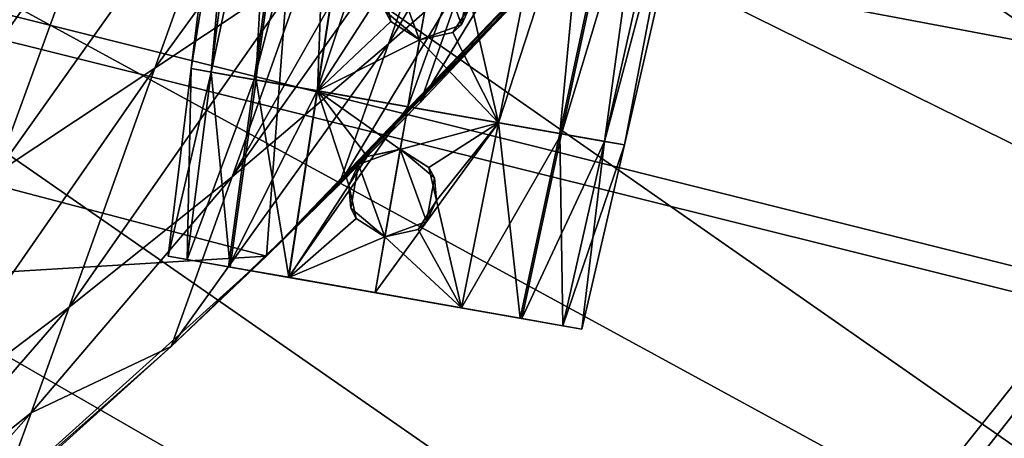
# Model space of a CAD drawing. Header units: metres. Extents: x -1004 to 0, y -808 to 0.
# Tile 119 of 136: x -219 to -130, y -164 to -126. Entities that reach past the tile are written whole.
import ezdxf

# ---------------------------------------------------------------- set-up
doc = ezdxf.new("R2010")
doc.units = ezdxf.units.M

msp = doc.modelspace()

# ---------------------------------------------------------------- linework, layer by layer
at = {"layer": 'None'}
for points in [[(-594.247375, -171.585114, 661.909546), (-196.308548, -147.470947, 662.541565), (-531.962463, -59.26767, 664.851257)], [(-196.308548, -147.470947, 662.541565), (-191.884094, -88.40519, 664.088562), (-531.962463, -59.26767, 664.851257)], [(-196.308548, -147.470947, 662.541565), (-165.217422, -114.976593, 663.392639), (-191.884094, -88.40519, 664.088562)], [(-192.68779, -121.405426, 553.818359), (-206.373169, -130.540009, 539.489563), (-185.96843, -102.480339, 516.390503)], [(-206.373169, -130.540009, 539.489563), (-198.668808, -109.011269, 495.046143), (-185.96843, -102.480339, 516.390503)], [(-179.677704, -112.522308, 568.381958), (-173.434784, -108.144989, 575.740234), (-185.31871, -128.361069, 598.66449)], [(-173.434784, -108.144989, 575.740234), (-178.494324, -122.28334, 602.396423), (-185.31871, -128.361069, 598.66449)], [(-212.074219, -116.441025, 474.098572), (-198.668808, -109.011269, 495.046143), (-220.697571, -140.018784, 525.43927)], [(-198.668808, -109.011269, 495.046143), (-206.373169, -130.540009, 539.489563), (-220.697571, -140.018784, 525.43927)], [(-185.31871, -128.361069, 598.66449), (-199.40715, -140.330505, 591.246216), (-179.677704, -112.522308, 568.381958)], [(-199.40715, -140.330505, 591.246216), (-186.09642, -116.938896, 561.073303), (-179.677704, -112.522308, 568.381958)], [(-196.308548, -147.470947, 662.541565), (-168.177597, -118.287453, 628.364929), (-165.217422, -114.976593, 663.392639)], [(-175.246811, -125.999062, 628.364929), (-182.461594, -133.598785, 628.364929), (-171.817032, -116.141022, 606.135071)], [(-171.817032, -116.141022, 606.135071), (-182.461594, -133.598785, 628.364929), (-178.494324, -122.28334, 602.396423)], [(-220.697571, -140.018784, 525.43927), (-235.636978, -149.734512, 511.679871), (-212.074219, -116.441025, 474.098572)], [(-235.636978, -149.734512, 511.679871), (-226.139175, -124.600067, 453.527283), (-212.074219, -116.441025, 474.098572)], [(-192.68779, -121.405426, 553.818359), (-186.09642, -116.938896, 561.073303), (-199.40715, -140.330505, 591.246216)], [(-196.308548, -147.470947, 662.541565), (-171.700653, -122.165718, 628.364929), (-168.177597, -118.287453, 628.364929)], [(-199.40715, -140.330505, 591.246216), (-214.077515, -152.068741, 583.932983), (-192.68779, -121.405426, 553.818359)], [(-214.077515, -152.068741, 583.932983), (-206.373169, -130.540009, 539.489563), (-192.68779, -121.405426, 553.818359)], [(-173.476837, -124.0914, 628.364929), (-171.700653, -122.165718, 628.364929), (-196.308548, -147.470947, 662.541565)], [(-182.461594, -133.598785, 628.364929), (-189.808014, -141.07135, 628.364929), (-178.494324, -122.28334, 602.396423)], [(-178.494324, -122.28334, 602.396423), (-189.808014, -141.07135, 628.364929), (-185.31871, -128.361069, 598.66449)], [(-173.923096, -124.570587, 628.364929), (-173.476837, -124.0914, 628.364929), (-196.308548, -147.470947, 662.541565)], [(-196.308548, -147.470947, 662.541565), (-174.309036, -125.092979, 628.364929), (-173.923096, -124.570587, 628.364929)], [(-175.246811, -125.999062, 628.364929), (-174.309036, -125.092979, 628.364929), (-196.308548, -147.470947, 662.541565)], [(-182.461594, -133.598785, 628.364929), (-175.246811, -125.999062, 628.364929), (-196.308548, -147.470947, 662.541565)], [(-189.808014, -141.07135, 628.364929), (-204.886765, -155.62587, 628.364929), (-185.31871, -128.361069, 598.66449)], [(-185.31871, -128.361069, 598.66449), (-204.886765, -155.62587, 628.364929), (-199.40715, -140.330505, 591.246216)], [(-220.697571, -140.018784, 525.43927), (-206.373169, -130.540009, 539.489563), (-229.320923, -163.596527, 576.779968)], [(-206.373169, -130.540009, 539.489563), (-214.077515, -152.068741, 583.932983), (-229.320923, -163.596527, 576.779968)], [(-196.308548, -147.470947, 662.541565), (-189.808014, -141.07135, 628.364929), (-182.461594, -133.598785, 628.364929)], [(-204.886765, -155.62587, 628.364929), (-217.518082, -161.5979, 606.151123), (-199.40715, -140.330505, 591.246216)], [(-199.40715, -140.330505, 591.246216), (-217.518082, -161.5979, 606.151123), (-214.077515, -152.068741, 583.932983)], [(-204.886765, -155.62587, 628.364929), (-189.808014, -141.07135, 628.364929), (-196.308548, -147.470947, 662.541565)], [(-229.7612, -177.557999, 661.75354), (-196.308548, -147.470947, 662.541565), (-594.247375, -171.585114, 661.909546)], [(-229.7612, -177.557999, 661.75354), (-204.886765, -155.62587, 628.364929), (-196.308548, -147.470947, 662.541565)], [(-217.518082, -161.5979, 606.151123), (-233.187958, -174.116196, 602.526611), (-214.077515, -152.068741, 583.932983)], [(-214.077515, -152.068741, 583.932983), (-233.187958, -174.116196, 602.526611), (-229.320923, -163.596527, 576.779968)], [(-229.7612, -177.557999, 661.75354), (-220.464706, -169.644821, 628.364929), (-204.886765, -155.62587, 628.364929)], [(-204.886765, -155.62587, 628.364929), (-220.464706, -169.644821, 628.364929), (-217.518082, -161.5979, 606.151123)], [(-220.464706, -169.644821, 628.364929), (-236.521408, -183.112808, 628.364929), (-217.518082, -161.5979, 606.151123)], [(-217.518082, -161.5979, 606.151123), (-236.521408, -183.112808, 628.364929), (-233.187958, -174.116196, 602.526611)]]:
    msp.add_3dface(points, dxfattribs=at)
at = {"layer": 'None012310'}
for points in [[(-102.282211, -155.084702, 2143.836426), (-502.018646, -55.05748, 2077.158447), (-183.245575, -194.333847, 2169.999756)], [(-183.245575, -194.333847, 2169.999756), (-502.018646, -55.05748, 2077.158447), (-502.018646, -194.333847, 2169.999756)], [(-102.282211, -155.084702, 2143.836426), (-85.649628, -133.430511, 2129.401611), (-502.018646, -55.05748, 2077.158447)], [(-85.649628, -133.430511, 2129.401611), (-71.919212, -108.316185, 2112.660645), (-502.018646, -55.05748, 2077.158447)], [(-502.018646, -195.279739, 2167.143799), (-502.018646, -57.672649, 2075.415039), (-183.245575, -195.279739, 2167.143799)], [(-502.018646, -57.672649, 2075.415039), (-104.109055, -156.91658, 2141.570801), (-183.245575, -195.279739, 2167.143799)], [(-502.018646, -57.672649, 2075.415039), (-74.454552, -111.255226, 2111.133057), (-87.850006, -135.748581, 2127.460449)], [(-87.850006, -135.748581, 2127.460449), (-104.109055, -156.91658, 2141.570801), (-502.018646, -57.672649, 2075.415039)], [(-121.220215, -172.413788, 2155.387939), (-102.282211, -155.084702, 2143.836426), (-183.245575, -194.333847, 2169.999756)], [(-183.245575, -195.279739, 2167.143799), (-104.109055, -156.91658, 2141.570801), (-122.619591, -173.854355, 2152.861572)]]:
    msp.add_3dface(points, dxfattribs=at)
at = {"layer": 'None012321'}
for points in [[(-203.085907, -130.577805, 1282.971924), (-196.373474, -75.909355, 1282.973022), (-194.31839, -76.271721, 1273.46167)], [(-203.085907, -130.577805, 1282.971924), (-201.288116, -130.894806, 1291.268677), (-196.373474, -75.909355, 1282.973022)], [(-201.288116, -130.894806, 1291.268677), (-194.308594, -76.273445, 1292.48938), (-196.373474, -75.909355, 1282.973022)], [(-201.296707, -130.89328, 1274.67981), (-203.085907, -130.577805, 1282.971924), (-194.31839, -76.271721, 1273.46167)], [(-201.296707, -130.89328, 1274.67981), (-194.31839, -76.271721, 1273.46167), (-189.885895, -77.053291, 1266.9823)], [(-197.418228, -131.577164, 1269.008789), (-201.296707, -130.89328, 1274.67981), (-189.885895, -77.053291, 1266.9823)], [(-201.288116, -130.894806, 1291.268677), (-197.263046, -131.604523, 1297.077515), (-194.308594, -76.273445, 1292.48938)], [(-197.418228, -131.577164, 1269.008789), (-189.885895, -77.053291, 1266.9823), (-183.405869, -78.195892, 1262.375)], [(-197.263046, -131.604523, 1297.077515), (-189.692688, -77.087357, 1299.142334), (-194.308594, -76.273445, 1292.48938)], [(-197.263046, -131.604523, 1297.077515), (-191.737579, -132.578812, 1300.951172), (-189.692688, -77.087357, 1299.142334)], [(-191.737579, -132.578812, 1300.951172), (-183.384598, -78.199638, 1303.564453), (-189.692688, -77.087357, 1299.142334)], [(-191.756256, -132.575516, 1264.987061), (-197.418228, -131.577164, 1269.008789), (-183.405869, -78.195892, 1262.375)], [(-191.756256, -132.575516, 1264.987061), (-183.405869, -78.195892, 1262.375), (-174.036575, -79.847946, 1260.283325)], [(-191.737579, -132.578812, 1300.951172), (-185.768188, -123.356873, 1302.896851), (-183.384598, -78.199638, 1303.564453)], [(-183.58783, -134.015839, 1263.165894), (-191.756256, -132.575516, 1264.987061), (-174.036575, -79.847946, 1260.283325)], [(-174.036575, -79.847946, 1260.283325), (-164.667282, -81.500008, 1262.375), (-183.58783, -134.015839, 1263.165894)], [(-164.667282, -81.500008, 1262.375), (-175.419403, -135.456146, 1264.987061), (-183.58783, -134.015839, 1263.165894)], [(-164.688538, -81.496262, 1303.564453), (-177.893723, -124.745308, 1302.897095), (-175.43808, -135.452866, 1300.951172)], [(-164.688538, -81.496262, 1303.564453), (-175.43808, -135.452866, 1300.951172), (-169.912613, -136.427139, 1297.077515)], [(-164.667282, -81.500008, 1262.375), (-158.187256, -82.642609, 1266.9823), (-175.419403, -135.456146, 1264.987061)], [(-158.380447, -82.608543, 1299.142334), (-164.688538, -81.496262, 1303.564453), (-169.912613, -136.427139, 1297.077515)], [(-158.187256, -82.642609, 1266.9823), (-169.757431, -136.454514, 1269.008789), (-175.419403, -135.456146, 1264.987061)], [(-158.380447, -82.608543, 1299.142334), (-169.912613, -136.427139, 1297.077515), (-165.887543, -137.136871, 1291.268677)], [(-158.187256, -82.642609, 1266.9823), (-153.754745, -83.424179, 1273.46167), (-169.757431, -136.454514, 1269.008789)], [(-153.764542, -83.422455, 1292.48938), (-158.380447, -82.608543, 1299.142334), (-165.887543, -137.136871, 1291.268677)], [(-153.754745, -83.424179, 1273.46167), (-165.878952, -137.138397, 1274.67981), (-169.757431, -136.454514, 1269.008789)], [(-153.764542, -83.422455, 1292.48938), (-165.887543, -137.136871, 1291.268677), (-164.089752, -137.453873, 1282.971924)], [(-153.754745, -83.424179, 1273.46167), (-151.699677, -83.786545, 1282.973022), (-165.878952, -137.138397, 1274.67981)], [(-151.699677, -83.786545, 1282.973022), (-164.089752, -137.453873, 1282.971924), (-165.878952, -137.138397, 1274.67981)], [(-151.699677, -83.786545, 1282.973022), (-153.764542, -83.422455, 1292.48938), (-164.089752, -137.453873, 1282.971924)], [(-181.138901, -120.127251, 1318.223511), (-184.895966, -121.494713, 1318.223511), (-182.527451, -128.002151, 1318.223511)], [(-178.770386, -126.634689, 1318.223511), (-181.138901, -120.127251, 1318.223511), (-182.527451, -128.002151, 1318.223511)], [(-178.770386, -126.634689, 1318.223511), (-178.076111, -122.697243, 1318.223511), (-181.138901, -120.127251, 1318.223511)], [(-182.527451, -128.002151, 1318.223511), (-184.895966, -121.494713, 1318.223511), (-185.59024, -125.432159, 1318.223511)], [(-177.893723, -124.745308, 1302.897095), (-178.076111, -122.697243, 1318.223511), (-178.770386, -126.634689, 1318.223511)], [(-191.737579, -132.578812, 1300.951172), (-185.111816, -126.352798, 1302.945557), (-185.768188, -123.356873, 1302.896851)], [(-185.111816, -126.352798, 1302.945557), (-185.59024, -125.432159, 1318.223511), (-185.768188, -123.356873, 1302.896851)], [(-177.893723, -124.745308, 1302.897095), (-179.534836, -127.336174, 1302.945557), (-175.43808, -135.452866, 1300.951172)], [(-179.534836, -127.336174, 1302.945557), (-177.893723, -124.745308, 1302.897095), (-178.770386, -126.634689, 1318.223511)], [(-182.527451, -128.002151, 1318.223511), (-185.59024, -125.432159, 1318.223511), (-185.111816, -126.352798, 1302.945557)], [(-182.527451, -128.002151, 1303.083618), (-185.111816, -126.352798, 1302.945557), (-191.737579, -132.578812, 1300.951172)], [(-182.527451, -128.002151, 1303.083618), (-182.527451, -128.002151, 1318.223511), (-185.111816, -126.352798, 1302.945557)], [(-179.534836, -127.336174, 1302.945557), (-178.770386, -126.634689, 1318.223511), (-182.527451, -128.002151, 1318.223511)], [(-175.43808, -135.452866, 1300.951172), (-179.534836, -127.336174, 1302.945557), (-182.527451, -128.002151, 1303.083618)], [(-182.527451, -128.002151, 1303.083618), (-179.534836, -127.336174, 1302.945557), (-182.527451, -128.002151, 1318.223511)], [(-183.58783, -134.015839, 1302.763672), (-182.527451, -128.002151, 1303.083618), (-191.737579, -132.578812, 1300.951172)], [(-182.527451, -128.002151, 1303.083618), (-183.58783, -134.015839, 1302.763672), (-175.43808, -135.452866, 1300.951172)], [(-201.296707, -130.89328, 1274.67981), (-164.089752, -137.453873, 1282.971924), (-203.085907, -130.577805, 1282.971924)], [(-164.089752, -137.453873, 1282.971924), (-165.887543, -137.136871, 1291.268677), (-203.085907, -130.577805, 1282.971924)], [(-203.085907, -130.577805, 1282.971924), (-165.887543, -137.136871, 1291.268677), (-201.288116, -130.894806, 1291.268677)], [(-197.418228, -131.577164, 1269.008789), (-165.878952, -137.138397, 1274.67981), (-201.296707, -130.89328, 1274.67981)], [(-165.878952, -137.138397, 1274.67981), (-164.089752, -137.453873, 1282.971924), (-201.296707, -130.89328, 1274.67981)], [(-165.887543, -137.136871, 1291.268677), (-169.912613, -136.427139, 1297.077515), (-201.288116, -130.894806, 1291.268677)], [(-201.288116, -130.894806, 1291.268677), (-169.912613, -136.427139, 1297.077515), (-197.263046, -131.604523, 1297.077515)], [(-191.756256, -132.575516, 1264.987061), (-169.757431, -136.454514, 1269.008789), (-197.418228, -131.577164, 1269.008789)], [(-169.757431, -136.454514, 1269.008789), (-165.878952, -137.138397, 1274.67981), (-197.418228, -131.577164, 1269.008789)], [(-169.912613, -136.427139, 1297.077515), (-175.43808, -135.452866, 1300.951172), (-197.263046, -131.604523, 1297.077515)], [(-197.263046, -131.604523, 1297.077515), (-175.43808, -135.452866, 1300.951172), (-191.737579, -132.578812, 1300.951172)], [(-183.58783, -134.015839, 1263.165894), (-175.419403, -135.456146, 1264.987061), (-191.756256, -132.575516, 1264.987061)], [(-175.419403, -135.456146, 1264.987061), (-169.757431, -136.454514, 1269.008789), (-191.756256, -132.575516, 1264.987061)], [(-175.43808, -135.452866, 1300.951172), (-183.58783, -134.015839, 1302.763672), (-191.737579, -132.578812, 1300.951172)]]:
    msp.add_3dface(points, dxfattribs=at)
at = {"layer": 'None012323'}
for points in [[(-205.160538, -147.474243, 1282.972046), (-203.085907, -130.577805, 1282.97229), (-201.296875, -130.89325, 1274.680176)], [(-205.160538, -147.474243, 1282.972046), (-203.445038, -147.776733, 1290.891846), (-203.085907, -130.577805, 1282.97229)], [(-203.453659, -147.775208, 1275.056641), (-205.160538, -147.474243, 1282.972046), (-201.296875, -130.89325, 1274.680176)], [(-203.453659, -147.775208, 1275.056641), (-201.296875, -130.89325, 1274.680176), (-197.420135, -131.576828, 1269.010742)], [(-203.445038, -147.776733, 1290.891846), (-201.287857, -130.894852, 1291.269165), (-203.085907, -130.577805, 1282.97229)], [(-203.445038, -147.776733, 1290.891846), (-199.598358, -148.455002, 1296.443726), (-201.287857, -130.894852, 1291.269165)], [(-201.296875, -130.89325, 1274.680176), (-203.085907, -130.577805, 1282.97229), (-164.089752, -137.453873, 1282.97229)], [(-203.085907, -130.577805, 1282.97229), (-165.887802, -137.136826, 1291.269165), (-164.089752, -137.453873, 1282.97229)], [(-203.085907, -130.577805, 1282.97229), (-201.287857, -130.894852, 1291.269165), (-165.887802, -137.136826, 1291.269165)], [(-197.420135, -131.576828, 1269.010742), (-201.296875, -130.89325, 1274.680176), (-165.878784, -137.138412, 1274.680176)], [(-201.296875, -130.89325, 1274.680176), (-164.089752, -137.453873, 1282.97229), (-165.878784, -137.138412, 1274.680176)], [(-199.598358, -148.455002, 1296.443726), (-197.258575, -131.605316, 1297.081909), (-201.287857, -130.894852, 1291.269165)], [(-201.287857, -130.894852, 1291.269165), (-169.917084, -136.426361, 1297.081909), (-165.887802, -137.136826, 1291.269165)], [(-201.287857, -130.894852, 1291.269165), (-197.258575, -131.605316, 1297.081909), (-169.917084, -136.426361, 1297.081909)], [(-199.74823, -148.428574, 1269.637207), (-203.453659, -147.775208, 1275.056641), (-197.420135, -131.576828, 1269.010742)], [(-199.74823, -148.428574, 1269.637207), (-197.420135, -131.576828, 1269.010742), (-191.756363, -132.5755, 1264.987061)], [(-199.598358, -148.455002, 1296.443726), (-194.318481, -149.385986, 1300.143921), (-197.258575, -131.605316, 1297.081909)], [(-191.756363, -132.5755, 1264.987061), (-197.420135, -131.576828, 1269.010742), (-169.755524, -136.454849, 1269.010742)], [(-197.420135, -131.576828, 1269.010742), (-165.878784, -137.138412, 1274.680176), (-169.755524, -136.454849, 1269.010742)], [(-194.318481, -149.385986, 1300.143921), (-191.736771, -132.578964, 1300.951538), (-197.258575, -131.605316, 1297.081909)], [(-197.258575, -131.605316, 1297.081909), (-175.438904, -135.452713, 1300.951538), (-169.917084, -136.426361, 1297.081909)], [(-197.258575, -131.605316, 1297.081909), (-191.736771, -132.578964, 1300.951538), (-175.438904, -135.452713, 1300.951538)], [(-194.337234, -149.382675, 1265.794434), (-199.74823, -148.428574, 1269.637207), (-191.756363, -132.5755, 1264.987061)], [(-194.337234, -149.382675, 1265.794434), (-191.756363, -132.5755, 1264.987061), (-183.58783, -134.015839, 1263.165894)], [(-194.318481, -149.385986, 1300.143921), (-188.893768, -141.082733, 1301.933838), (-191.736771, -132.578964, 1300.951538)], [(-183.58783, -134.015839, 1263.165894), (-191.756363, -132.5755, 1264.987061), (-175.419296, -135.456177, 1264.987061)], [(-191.756363, -132.5755, 1264.987061), (-169.755524, -136.454849, 1269.010742), (-175.419296, -135.456177, 1264.987061)], [(-188.893768, -141.082733, 1301.933838), (-187.249207, -138.514221, 1302.292847), (-191.736771, -132.578964, 1300.951538)], [(-191.736771, -132.578964, 1300.951538), (-187.249207, -138.514221, 1302.292847), (-184.264648, -137.854248, 1302.559326)], [(-184.264648, -137.854248, 1302.559326), (-183.58783, -134.015839, 1302.763672), (-191.736771, -132.578964, 1300.951538)], [(-191.736771, -132.578964, 1300.951538), (-183.58783, -134.015839, 1302.763672), (-175.438904, -135.452713, 1300.951538)], [(-186.539856, -150.757568, 1264.056763), (-194.337234, -149.382675, 1265.794434), (-183.58783, -134.015839, 1263.165894)], [(-183.58783, -134.015839, 1263.165894), (-175.419296, -135.456177, 1264.987061), (-186.539856, -150.757568, 1264.056763)], [(-183.58783, -134.015839, 1302.763672), (-184.264648, -137.854248, 1302.559326), (-175.438904, -135.452713, 1300.951538)], [(-175.419296, -135.456177, 1264.987061), (-178.742462, -152.132462, 1265.794434), (-186.539856, -150.757568, 1264.056763)], [(-184.264648, -137.854248, 1302.559326), (-181.686081, -139.49527, 1302.292847), (-175.438904, -135.452713, 1300.951538)], [(-175.438904, -135.452713, 1300.951538), (-181.686081, -139.49527, 1302.292847), (-181.019104, -142.471207, 1301.93396)], [(-175.438904, -135.452713, 1300.951538), (-181.019104, -142.471207, 1301.93396), (-178.76123, -152.12915, 1300.143921)], [(-175.438904, -135.452713, 1300.951538), (-178.76123, -152.12915, 1300.143921), (-173.481339, -153.060135, 1296.443726)], [(-175.419296, -135.456177, 1264.987061), (-169.755524, -136.454849, 1269.010742), (-178.742462, -152.132462, 1265.794434)], [(-169.917084, -136.426361, 1297.081909), (-175.438904, -135.452713, 1300.951538), (-173.481339, -153.060135, 1296.443726)], [(-169.755524, -136.454849, 1269.010742), (-173.331467, -153.086563, 1269.637207), (-178.742462, -152.132462, 1265.794434)], [(-169.917084, -136.426361, 1297.081909), (-173.481339, -153.060135, 1296.443726), (-169.634659, -153.738403, 1290.891846)], [(-169.755524, -136.454849, 1269.010742), (-165.878784, -137.138412, 1274.680176), (-173.331467, -153.086563, 1269.637207)], [(-165.887802, -137.136826, 1291.269165), (-169.917084, -136.426361, 1297.081909), (-169.634659, -153.738403, 1290.891846)], [(-165.878784, -137.138412, 1274.680176), (-169.626053, -153.739929, 1275.056641), (-173.331467, -153.086563, 1269.637207)], [(-165.887802, -137.136826, 1291.269165), (-169.634659, -153.738403, 1290.891846), (-167.919159, -154.040894, 1282.972046)], [(-165.878784, -137.138412, 1274.680176), (-164.089752, -137.453873, 1282.97229), (-169.626053, -153.739929, 1275.056641)], [(-164.089752, -137.453873, 1282.97229), (-165.887802, -137.136826, 1291.269165), (-167.919159, -154.040894, 1282.972046)], [(-188.021637, -139.221252, 1312.223511), (-184.264572, -137.85379, 1312.223511), (-187.249207, -138.514221, 1302.292847)], [(-184.264572, -137.85379, 1312.223511), (-188.021637, -139.221252, 1312.223511), (-185.653122, -145.728683, 1312.223511)], [(-187.249207, -138.514221, 1302.292847), (-184.264572, -137.85379, 1312.223511), (-184.264648, -137.854248, 1302.559326)], [(-181.896057, -144.361237, 1312.223511), (-184.264572, -137.85379, 1312.223511), (-185.653122, -145.728683, 1312.223511)], [(-181.686081, -139.49527, 1302.292847), (-184.264648, -137.854248, 1302.559326), (-184.264572, -137.85379, 1312.223511)], [(-181.686081, -139.49527, 1302.292847), (-184.264572, -137.85379, 1312.223511), (-181.201782, -140.423782, 1312.223511)], [(-181.896057, -144.361237, 1312.223511), (-181.201782, -140.423782, 1312.223511), (-184.264572, -137.85379, 1312.223511)], [(-164.089752, -137.453873, 1282.97229), (-167.919159, -154.040894, 1282.972046), (-169.626053, -153.739929, 1275.056641)], [(-188.893768, -141.082733, 1301.933838), (-188.021637, -139.221252, 1312.223511), (-187.249207, -138.514221, 1302.292847)], [(-188.715912, -143.158707, 1312.223511), (-188.021637, -139.221252, 1312.223511), (-188.893768, -141.082733, 1301.933838)], [(-185.653122, -145.728683, 1312.223511), (-188.021637, -139.221252, 1312.223511), (-188.715912, -143.158707, 1312.223511)], [(-181.019104, -142.471207, 1301.93396), (-181.686081, -139.49527, 1302.292847), (-181.201782, -140.423782, 1312.223511)], [(-181.019104, -142.471207, 1301.93396), (-181.201782, -140.423782, 1312.223511), (-181.896057, -144.361237, 1312.223511)], [(-194.318481, -149.385986, 1300.143921), (-188.237625, -144.079147, 1301.99231), (-188.893768, -141.082733, 1301.933838)], [(-188.237625, -144.079147, 1301.99231), (-188.715912, -143.158707, 1312.223511), (-188.893768, -141.082733, 1301.933838)], [(-181.019104, -142.471207, 1301.93396), (-182.660278, -145.062622, 1301.99231), (-178.76123, -152.12915, 1300.143921)], [(-182.660278, -145.062622, 1301.99231), (-181.019104, -142.471207, 1301.93396), (-181.896057, -144.361237, 1312.223511)], [(-185.653122, -145.728683, 1312.223511), (-188.715912, -143.158707, 1312.223511), (-188.237625, -144.079147, 1301.99231)], [(-185.653122, -145.728699, 1302.140259), (-188.237625, -144.079147, 1301.99231), (-194.318481, -149.385986, 1300.143921)], [(-185.653122, -145.728699, 1302.140259), (-185.653122, -145.728683, 1312.223511), (-188.237625, -144.079147, 1301.99231)], [(-182.660278, -145.062622, 1301.99231), (-181.896057, -144.361237, 1312.223511), (-185.653122, -145.728683, 1312.223511)], [(-178.76123, -152.12915, 1300.143921), (-182.660278, -145.062622, 1301.99231), (-185.653122, -145.728699, 1302.140259)], [(-185.653122, -145.728699, 1302.140259), (-182.660278, -145.062622, 1301.99231), (-185.653122, -145.728683, 1312.223511)], [(-186.539856, -150.757568, 1301.872681), (-185.653122, -145.728699, 1302.140259), (-194.318481, -149.385986, 1300.143921)], [(-185.653122, -145.728699, 1302.140259), (-186.539856, -150.757568, 1301.872681), (-178.76123, -152.12915, 1300.143921)], [(-169.626053, -153.739929, 1275.056641), (-205.160538, -147.474243, 1282.972046), (-203.453659, -147.775208, 1275.056641)], [(-169.626053, -153.739929, 1275.056641), (-167.919159, -154.040894, 1282.972046), (-205.160538, -147.474243, 1282.972046)], [(-167.919159, -154.040894, 1282.972046), (-203.445038, -147.776733, 1290.891846), (-205.160538, -147.474243, 1282.972046)], [(-173.331467, -153.086563, 1269.637207), (-203.453659, -147.775208, 1275.056641), (-199.74823, -148.428574, 1269.637207)], [(-173.331467, -153.086563, 1269.637207), (-169.626053, -153.739929, 1275.056641), (-203.453659, -147.775208, 1275.056641)], [(-167.919159, -154.040894, 1282.972046), (-169.634659, -153.738403, 1290.891846), (-203.445038, -147.776733, 1290.891846)], [(-169.634659, -153.738403, 1290.891846), (-199.598358, -148.455002, 1296.443726), (-203.445038, -147.776733, 1290.891846)], [(-178.742462, -152.132462, 1265.794434), (-199.74823, -148.428574, 1269.637207), (-194.337234, -149.382675, 1265.794434)], [(-178.742462, -152.132462, 1265.794434), (-173.331467, -153.086563, 1269.637207), (-199.74823, -148.428574, 1269.637207)], [(-169.634659, -153.738403, 1290.891846), (-173.481339, -153.060135, 1296.443726), (-199.598358, -148.455002, 1296.443726)], [(-173.481339, -153.060135, 1296.443726), (-194.318481, -149.385986, 1300.143921), (-199.598358, -148.455002, 1296.443726)], [(-186.539856, -150.757568, 1264.056763), (-178.742462, -152.132462, 1265.794434), (-194.337234, -149.382675, 1265.794434)], [(-173.481339, -153.060135, 1296.443726), (-178.76123, -152.12915, 1300.143921), (-194.318481, -149.385986, 1300.143921)], [(-178.76123, -152.12915, 1300.143921), (-186.539856, -150.757568, 1301.872681), (-194.318481, -149.385986, 1300.143921)]]:
    msp.add_3dface(points, dxfattribs=at)
at = {"layer": 'None012349'}
for points in [[(-10, -10, 90), (-502.018646, -625.846375, 90), (-994.037292, -10, 90)], [(-494.003571, -626.560364, 90), (-502.018646, -625.846375, 90), (-10, -10, 90)], [(-485.779327, -628.854126, 90), (-494.003571, -626.560364, 90), (-10, -10, 90)], [(-477.800262, -632.855408, 90), (-485.779327, -628.854126, 90), (-10, -10, 90)], [(-10, -10, 90), (-470.61264, -638.481506, 90), (-477.800262, -632.855408, 90)], [(-217.024689, -763.271118, 90), (-470.61264, -638.481506, 90), (-10, -10, 90)], [(-10.00001, -794.032166, 90), (-217.024689, -763.271118, 90), (-10, -10, 90)], [(-162.990005, -65.532799, 118.879181), (-211.902725, -69.163666, 118.815804), (-73.107147, -128.05304, 117.787888)], [(-76.096962, -93.96331, 118.382927), (-162.990005, -65.532799, 118.879181), (-73.107147, -128.05304, 117.787888)], [(-211.902725, -69.163666, 118.815804), (-261.20816, -72.273964, 118.761513), (-70.20401, -166.436142, 117.117905)], [(-73.107147, -128.05304, 117.787888), (-211.902725, -69.163666, 118.815804), (-70.20401, -166.436142, 117.117905)], [(-261.20816, -72.273964, 118.761513), (-310.819183, -74.833893, 118.716827), (-67.63723, -207.428024, 116.40239)], [(-70.20401, -166.436142, 117.117905), (-261.20816, -72.273964, 118.761513), (-67.63723, -207.428024, 116.40239)], [(-310.819183, -74.833893, 118.716827), (-357.881531, -76.725929, 118.683807), (-65.750778, -245.26564, 115.741936)], [(-67.63723, -207.428024, 116.40239), (-310.819183, -74.833893, 118.716827), (-65.750778, -245.26564, 115.741936)], [(-65.750778, -245.26564, 115.741936), (-357.881531, -76.725929, 118.683807), (-405.341431, -78.099579, 118.659828)], [(-405.341431, -78.099579, 118.659828), (-490.16217, -606.131226, 109.443001), (-63.327908, -322.10611, 114.400681)], [(-63.327908, -322.10611, 114.400681), (-64.299881, -283.837677, 115.068657), (-405.341431, -78.099579, 118.659828)], [(-64.299881, -283.837677, 115.068657), (-65.750778, -245.26564, 115.741936), (-405.341431, -78.099579, 118.659828)]]:
    msp.add_3dface(points, dxfattribs=at)

doc.saveas('drawing.dxf')
